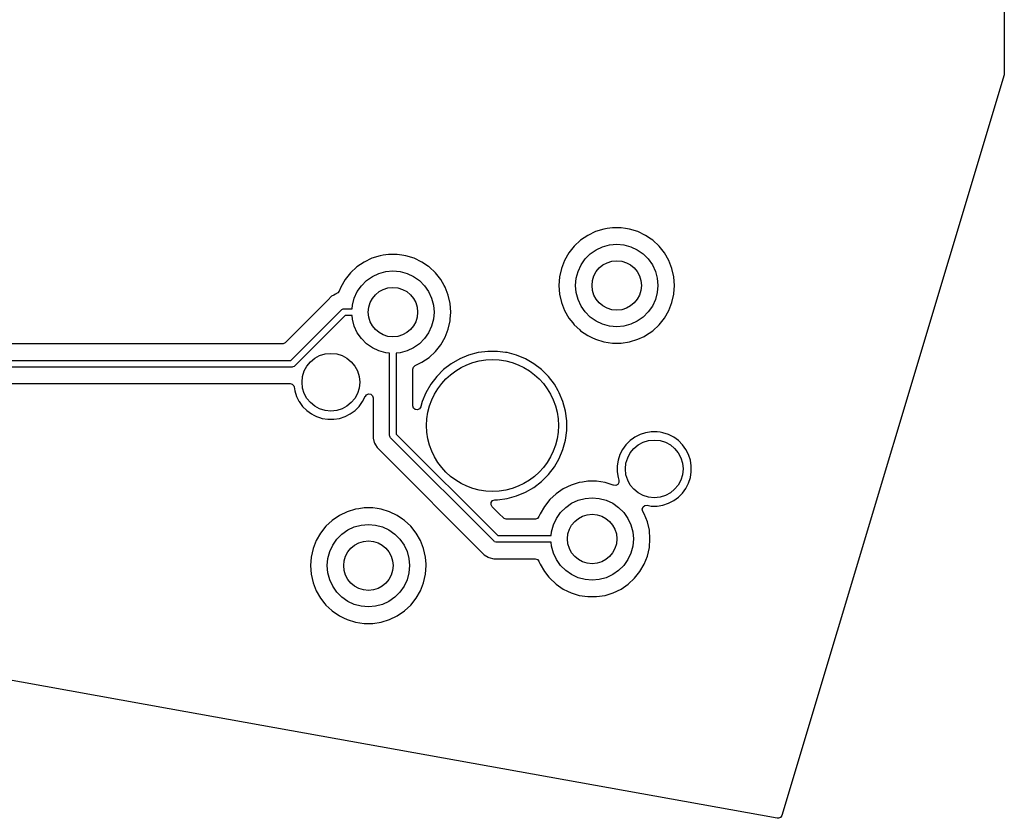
# Model space of a CAD drawing. Extents: x 98 to 223, y -135 to -41.
# Tile 14 of 23: x 193 to 223, y -135 to -111. Entities that reach past the tile are written whole.
import ezdxf

# ---------------------------------------------------------------- set-up
doc = ezdxf.new("R2010")
doc.units = 0
doc.layers.add('BLACK', color=7, linetype='CONTINUOUS')

msp = doc.modelspace()

# ---------------------------------------------------------------- linework, layer by layer
at = {"layer": 'BLACK', "linetype": 'CONTINUOUS'}
for p, q in [((223.182185, -48.567008), (223.178255, -112.144557)), ((223.173023, -112.180189), (216.431697, -134.645155)), ((223.178255, -112.144557), (223.173023, -112.180189)), ((211.288592, -116.81955), (211.127027, -116.843903)), ((211.288598, -116.81955), (211.288592, -116.81955)), ((211.550962, -116.81955), (211.288598, -116.81955)), ((211.550967, -116.81955), (211.550962, -116.81955)), ((211.685603, -116.839844), (211.550967, -116.81955)), ((210.542082, -117.049818), (210.3253, -117.197617)), ((210.542083, -117.049817), (210.542082, -117.049818)), ((210.778453, -116.935988), (210.542083, -117.049817)), ((211.029156, -116.858656), (210.778453, -116.935988)), ((211.029162, -116.858655), (211.029156, -116.858656)), ((211.029165, -116.858654), (211.029162, -116.858655)), ((211.127027, -116.843903), (211.029165, -116.858654)), ((211.810395, -116.858654), (211.685603, -116.839844)), ((211.810399, -116.858655), (211.810395, -116.858654)), ((211.810403, -116.858656), (211.810399, -116.858655)), ((212.061107, -116.935988), (211.810403, -116.858656)), ((212.297476, -117.049817), (212.061105, -116.935988)), ((212.061105, -116.935988), (212.061107, -116.935988)), ((212.297477, -117.049818), (212.297476, -117.049817)), ((212.29748, -117.04982), (212.297477, -117.049818)), ((212.297484, -117.049822), (212.29748, -117.04982)), ((212.46192, -117.161933), (212.297484, -117.049822)), ((210.132978, -117.376064), (209.969394, -117.581193)), ((210.3253, -117.197617), (210.132978, -117.376064)), ((210.79478, -117.487518), (210.992255, -117.395434)), ((210.992255, -117.395434), (211.20272, -117.33904)), ((211.20272, -117.33904), (211.41978, -117.32005)), ((211.41978, -117.32005), (211.63684, -117.33904)), ((211.63684, -117.33904), (211.847305, -117.395434)), ((211.847305, -117.395434), (212.04478, -117.487518)), ((212.514259, -117.197617), (212.46192, -117.161933)), ((212.706581, -117.376064), (212.514259, -117.197617)), ((212.706584, -117.376068), (212.706581, -117.376064)), ((212.706585, -117.376069), (212.706584, -117.376068)), ((212.870166, -117.581193), (212.706585, -117.376069)), ((204.238126, -117.668606), (203.987423, -117.745938)), ((204.238132, -117.668605), (204.238126, -117.668606)), ((204.238135, -117.668604), (204.238132, -117.668605)), ((204.335997, -117.653853), (204.238135, -117.668604)), ((204.497562, -117.6295), (204.335997, -117.653853)), ((204.497568, -117.6295), (204.497562, -117.6295)), ((204.759932, -117.6295), (204.497568, -117.6295)), ((204.759937, -117.6295), (204.759932, -117.6295)), ((204.894573, -117.649794), (204.759937, -117.6295)), ((205.019365, -117.668604), (204.894573, -117.649794)), ((205.019369, -117.668605), (205.019365, -117.668604)), ((205.019373, -117.668606), (205.019369, -117.668605)), ((205.270077, -117.745938), (205.019373, -117.668606)), ((209.969394, -117.581193), (209.838212, -117.808406)), ((210.462224, -117.766565), (210.616295, -117.612494)), ((210.616295, -117.612494), (210.79478, -117.487518)), ((212.04478, -117.487518), (212.223265, -117.612494)), ((212.223265, -117.612494), (212.377336, -117.766565)), ((213.001348, -117.808407), (212.870166, -117.581193)), ((203.53427, -118.007567), (203.341948, -118.186014)), ((203.751052, -117.859768), (203.53427, -118.007567)), ((203.751053, -117.859767), (203.751052, -117.859768)), ((203.987423, -117.745938), (203.751053, -117.859767)), ((205.506446, -117.859767), (205.270075, -117.745938)), ((205.270075, -117.745938), (205.270077, -117.745938)), ((205.506447, -117.859768), (205.506446, -117.859767)), ((205.50645, -117.85977), (205.506447, -117.859768)), ((205.506454, -117.859772), (205.50645, -117.85977)), ((205.706502, -117.996163), (205.506454, -117.859772)), ((205.723229, -118.007567), (205.706502, -117.996163)), ((205.915551, -118.186014), (205.723229, -118.007567)), ((209.838212, -117.808406), (209.742362, -118.052628)), ((210.245164, -118.142525), (210.337248, -117.94505)), ((210.337248, -117.94505), (210.462224, -117.766565)), ((212.377336, -117.766565), (212.502312, -117.94505)), ((212.502312, -117.94505), (212.594396, -118.142525)), ((213.0972, -118.052634), (213.001348, -117.808407)), ((203.341948, -118.186014), (203.178364, -118.391143)), ((203.825265, -118.422444), (204.00375, -118.297468)), ((204.00375, -118.297468), (204.201225, -118.205384)), ((204.201225, -118.205384), (204.41169, -118.14899)), ((204.41169, -118.14899), (204.62875, -118.13)), ((204.62875, -118.13), (204.84581, -118.14899)), ((204.84581, -118.14899), (205.056275, -118.205384)), ((205.056275, -118.205384), (205.25375, -118.297468)), ((205.25375, -118.297468), (205.432235, -118.422444)), ((205.915554, -118.186018), (205.915551, -118.186014)), ((205.915555, -118.186019), (205.915554, -118.186018)), ((206.079136, -118.391143), (205.915555, -118.186019)), ((209.683976, -118.308429), (209.664372, -118.570045)), ((209.683977, -118.308424), (209.683976, -118.308429)), ((209.742356, -118.052647), (209.683977, -118.308424)), ((209.742362, -118.052628), (209.742356, -118.052647)), ((210.18877, -118.35299), (210.245164, -118.142525)), ((212.594396, -118.142525), (212.65079, -118.35299)), ((213.155582, -118.30842), (213.0972, -118.052634)), ((213.155582, -118.308424), (213.155582, -118.30842)), ((213.155583, -118.308429), (213.155582, -118.308424)), ((213.175188, -118.570045), (213.155583, -118.308429)), ((203.047181, -118.618358), (202.998114, -118.743378)), ((203.047183, -118.618354), (203.047181, -118.618358)), ((203.178364, -118.391143), (203.047183, -118.618354)), ((203.546218, -118.755), (203.671194, -118.576515)), ((203.671194, -118.576515), (203.825265, -118.422444)), ((205.432235, -118.422444), (205.586306, -118.576515)), ((205.586306, -118.576515), (205.711282, -118.755)), ((206.182425, -118.570045), (206.079136, -118.391143)), ((206.210318, -118.618357), (206.182425, -118.570045)), ((206.30617, -118.862584), (206.210318, -118.618357)), ((209.664372, -118.570045), (209.664372, -118.570054)), ((209.664372, -118.570054), (209.683976, -118.83167)), ((210.16978, -118.57005), (210.18877, -118.35299)), ((210.18877, -118.78711), (210.16978, -118.57005)), ((212.65079, -118.35299), (212.66978, -118.57005)), ((212.66978, -118.57005), (212.65079, -118.78711)), ((213.156426, -118.820422), (213.175188, -118.570054)), ((213.175188, -118.570054), (213.175188, -118.570045)), ((202.768245, -118.899481), (202.656443, -119.011284)), ((202.768248, -118.899479), (202.768245, -118.899481)), ((202.832164, -118.862578), (202.768248, -118.899479)), ((202.885681, -118.83168), (202.832164, -118.862578)), ((202.888295, -118.83017), (202.885681, -118.83168)), ((202.905178, -118.820422), (202.888295, -118.83017)), ((202.914783, -118.817849), (202.905178, -118.820422)), ((202.955298, -118.798591), (202.914783, -118.817849)), ((202.998114, -118.743378), (202.955298, -118.798591)), ((203.454134, -118.952475), (203.546218, -118.755)), ((205.711282, -118.755), (205.803366, -118.952475)), ((206.364552, -119.11837), (206.30617, -118.862584)), ((209.683976, -118.83167), (209.683977, -118.831675)), ((209.683977, -118.831675), (209.742356, -119.087452)), ((210.245164, -118.997575), (210.18877, -118.78711)), ((212.65079, -118.78711), (212.594396, -118.997575)), ((213.0972, -119.087466), (213.155582, -118.83168)), ((213.155582, -118.83168), (213.156426, -118.820422)), ((202.656441, -119.011286), (201.991408, -119.67632)), ((202.656443, -119.011284), (202.656441, -119.011286)), ((203.387499, -119.28), (203.39774, -119.16294)), ((203.39774, -119.16294), (203.454134, -118.952475)), ((205.803366, -118.952475), (205.85976, -119.16294)), ((205.85976, -119.16294), (205.87875, -119.38)), ((206.364552, -119.118374), (206.364552, -119.11837)), ((206.364553, -119.118379), (206.364552, -119.118374)), ((206.384158, -119.379995), (206.364553, -119.118379)), ((209.742356, -119.087452), (209.742358, -119.087461)), ((209.742358, -119.087461), (209.74236, -119.087466)), ((209.74236, -119.087466), (209.838212, -119.331693)), ((210.337248, -119.19505), (210.245164, -118.997575)), ((210.462224, -119.373535), (210.337248, -119.19505)), ((212.502312, -119.19505), (212.377336, -119.373535)), ((212.594396, -118.997575), (212.502312, -119.19505)), ((213.001348, -119.331693), (213.0972, -119.087466)), ((201.532019, -120.843522), (203.066252, -119.309289)), ((203.178385, -119.48), (201.644152, -121.014233)), ((203.066252, -119.309289), (203.081406, -119.296853)), ((203.081406, -119.296853), (203.117454, -119.281921)), ((203.117454, -119.281921), (203.136963, -119.28)), ((203.136963, -119.28), (203.387499, -119.28)), ((203.387499, -119.48), (203.178385, -119.48)), ((203.39774, -119.59706), (203.387499, -119.48)), ((205.87875, -119.38), (205.85976, -119.59706)), ((206.368038, -119.595109), (206.384158, -119.380004)), ((206.384158, -119.380004), (206.384158, -119.379995)), ((209.838212, -119.331693), (209.969394, -119.558907)), ((210.616295, -119.527606), (210.462224, -119.373535)), ((212.377336, -119.373535), (212.223265, -119.527606)), ((212.870166, -119.558907), (213.001348, -119.331693)), ((201.991408, -119.67632), (201.361025, -120.306703)), ((203.454134, -119.807525), (203.39774, -119.59706)), ((203.546218, -120.005), (203.454134, -119.807525)), ((205.803366, -119.807525), (205.711282, -120.005)), ((205.85976, -119.59706), (205.803366, -119.807525)), ((206.30617, -119.897416), (206.364552, -119.64163)), ((206.364552, -119.64163), (206.368038, -119.595109)), ((209.969394, -119.558907), (210.086446, -119.705686)), ((210.086446, -119.705686), (210.132978, -119.764035)), ((210.132978, -119.764035), (210.296921, -119.91615)), ((210.79478, -119.652582), (210.616295, -119.527606)), ((210.992255, -119.744666), (210.79478, -119.652582)), ((211.20272, -119.80106), (210.992255, -119.744666)), ((211.41978, -119.82005), (211.20272, -119.80106)), ((211.63684, -119.80106), (211.41978, -119.82005)), ((211.847305, -119.744666), (211.63684, -119.80106)), ((212.04478, -119.652582), (211.847305, -119.744666)), ((212.223265, -119.527606), (212.04478, -119.652582)), ((212.514259, -119.942483), (212.706585, -119.764031)), ((212.706585, -119.764031), (212.870166, -119.558907)), ((203.671194, -120.183485), (203.546218, -120.005)), ((205.711282, -120.005), (205.586306, -120.183485)), ((206.210318, -120.141643), (206.30617, -119.897416)), ((210.296921, -119.91615), (210.325301, -119.942483)), ((210.325301, -119.942483), (210.542076, -120.090278)), ((210.542076, -120.090278), (210.542081, -120.09028)), ((210.542081, -120.09028), (210.542082, -120.090281)), ((210.542082, -120.090281), (210.542083, -120.090282)), ((210.542083, -120.090282), (210.667623, -120.150738)), ((212.061103, -120.204113), (212.247891, -120.11416)), ((212.247891, -120.11416), (212.297476, -120.090282)), ((212.297476, -120.090281), (212.297484, -120.090278)), ((212.297476, -120.090282), (212.297476, -120.090281)), ((212.297484, -120.090278), (212.514259, -119.942483)), ((201.273344, -120.343022), (191.548955, -120.343022)), ((201.299702, -120.340188), (201.273344, -120.343022)), ((201.361025, -120.306703), (201.299702, -120.340188)), ((203.825265, -120.337556), (203.671194, -120.183485)), ((204.00375, -120.462532), (203.825265, -120.337556)), ((205.432235, -120.337556), (205.25375, -120.462532)), ((205.586306, -120.183485), (205.432235, -120.337556)), ((205.915555, -120.573981), (206.079136, -120.368857)), ((206.079136, -120.368857), (206.210318, -120.141643)), ((210.667623, -120.150738), (210.778453, -120.204111)), ((210.778453, -120.204111), (210.778454, -120.204111)), ((210.778454, -120.204111), (210.778457, -120.204113)), ((210.778457, -120.204113), (211.029165, -120.281446)), ((211.029165, -120.281446), (211.288598, -120.32055)), ((211.288598, -120.32055), (211.550962, -120.32055)), ((211.550962, -120.32055), (211.810395, -120.281446)), ((211.810395, -120.281446), (212.061103, -120.204113)), ((204.201225, -120.554616), (204.00375, -120.462532)), ((204.41169, -120.61101), (204.201225, -120.554616)), ((204.52875, -120.621251), (204.41169, -120.61101)), ((204.52875, -123.120178), (204.52875, -120.621251)), ((204.84581, -120.61101), (204.72875, -120.621251)), ((204.72875, -120.621251), (204.72875, -123.078756)), ((205.056275, -120.554616), (204.84581, -120.61101)), ((205.25375, -120.462532), (205.056275, -120.554616)), ((205.723229, -120.752433), (205.915555, -120.573981)), ((206.926565, -120.683917), (206.654026, -120.796807)), ((206.926575, -120.683914), (206.926565, -120.683917)), ((207.211534, -120.60756), (206.926575, -120.683914)), ((207.225612, -120.605706), (207.211534, -120.60756)), ((207.504013, -120.569053), (207.225612, -120.605706)), ((207.504021, -120.569053), (207.504013, -120.569053)), ((207.799033, -120.569053), (207.504021, -120.569053)), ((207.79904, -120.569053), (207.799033, -120.569053)), ((208.04264, -120.601124), (207.79904, -120.569053)), ((208.09152, -120.60756), (208.04264, -120.601124)), ((208.376479, -120.683914), (208.09152, -120.60756)), ((208.376481, -120.683915), (208.376479, -120.683914)), ((208.376488, -120.683917), (208.376481, -120.683915)), ((208.649027, -120.796807), (208.376488, -120.683917)), ((191.060853, -120.843522), (201.532019, -120.843522)), ((201.644152, -121.014233), (201.628998, -121.026669)), ((205.248935, -121.044597), (205.299448, -120.999916)), ((205.299448, -120.999916), (205.506454, -120.900228)), ((205.506454, -120.900228), (205.723229, -120.752433)), ((206.398533, -120.944314), (206.164486, -121.123905)), ((206.654016, -120.796811), (206.398533, -120.944314)), ((206.654026, -120.796807), (206.654016, -120.796811)), ((208.649037, -120.796811), (208.649027, -120.796807)), ((208.90452, -120.944314), (208.649037, -120.796811)), ((209.138567, -121.123905), (208.90452, -120.944314)), ((201.573441, -121.043522), (191.060853, -121.043522)), ((201.59295, -121.041601), (201.573441, -121.043522)), ((201.628998, -121.026669), (201.59295, -121.041601)), ((205.22925, -121.111636), (205.248935, -121.044597)), ((205.22925, -122.222477), (205.22925, -121.111636)), ((206.164479, -121.123911), (205.955885, -121.332505)), ((206.164486, -121.123905), (206.164479, -121.123911)), ((209.138574, -121.123911), (209.138567, -121.123905)), ((209.347168, -121.332505), (209.138574, -121.123911)), ((191.548955, -121.544022), (201.486772, -121.544022)), ((201.486772, -121.544022), (201.486788, -121.544023)), ((201.486788, -121.544023), (201.494384, -121.544023)), ((201.494384, -121.544023), (201.505408, -121.544023)), ((201.505408, -121.544023), (201.572447, -121.563708)), ((201.572447, -121.563708), (201.618202, -121.616512)), ((205.776288, -121.566559), (205.628785, -121.822042)), ((205.955879, -121.332512), (205.776288, -121.566559)), ((205.955885, -121.332505), (205.955879, -121.332512)), ((209.347174, -121.332512), (209.347168, -121.332505)), ((209.526765, -121.566559), (209.347174, -121.332512)), ((209.643244, -121.768308), (209.526765, -121.566559)), ((201.618202, -121.616512), (201.627881, -121.648625)), ((201.627881, -121.648625), (201.646837, -121.768308)), ((201.646837, -121.768308), (201.701579, -121.936791)), ((203.791642, -121.933169), (203.825719, -121.883292)), ((203.825719, -121.883292), (203.890067, -121.856069)), ((203.890067, -121.856069), (203.958918, -121.867956)), ((203.958918, -121.867956), (204.010412, -121.91518)), ((205.628781, -121.822052), (205.515891, -122.094591)), ((205.628785, -121.822042), (205.628781, -121.822052)), ((209.67427, -121.822046), (209.643244, -121.768308)), ((209.787166, -122.094601), (209.67427, -121.822046)), ((201.701579, -121.936791), (201.70158, -121.936794)), ((201.70158, -121.936794), (201.774876, -122.080642)), ((201.774876, -122.080642), (201.782009, -122.094642)), ((201.782009, -122.094642), (201.88614, -122.237966)), ((203.603106, -122.237966), (203.707237, -122.094642)), ((203.707237, -122.094642), (203.787665, -121.936794)), ((203.787665, -121.936794), (203.787666, -121.936791)), ((203.787666, -121.936791), (203.789529, -121.932294)), ((203.789529, -121.932294), (203.791642, -121.933169)), ((204.010412, -121.91518), (204.02825, -121.979255)), ((204.02825, -121.979255), (204.02825, -123.033508)), ((205.515888, -122.094601), (205.477474, -122.237967)), ((205.515891, -122.094591), (205.515888, -122.094601)), ((209.86352, -122.37956), (209.787166, -122.094601)), ((201.88614, -122.237966), (202.011409, -122.363235)), ((202.011409, -122.363235), (202.154733, -122.467366)), ((202.154733, -122.467366), (202.232152, -122.506813)), ((202.232152, -122.506813), (202.31258, -122.547794)), ((203.176665, -122.547794), (203.334513, -122.467366)), ((203.334513, -122.467366), (203.477837, -122.363235)), ((203.477837, -122.363235), (203.603106, -122.237966)), ((205.229285, -122.225428), (205.22925, -122.222477)), ((205.25056, -122.29198), (205.229285, -122.225428)), ((205.304437, -122.336465), (205.25056, -122.29198)), ((205.373813, -122.34476), (205.304437, -122.336465)), ((205.43666, -122.314231), (205.373813, -122.34476)), ((205.473025, -122.25457), (205.43666, -122.314231)), ((205.477474, -122.237967), (205.473025, -122.25457)), ((209.902027, -122.672047), (209.86352, -122.37956)), ((202.31258, -122.547794), (202.312583, -122.547795)), ((202.312583, -122.547795), (202.396824, -122.575166)), ((202.396824, -122.575166), (202.481068, -122.602538)), ((202.481068, -122.602538), (202.656044, -122.630252)), ((202.656044, -122.630252), (202.656045, -122.630252)), ((202.656045, -122.630252), (202.833201, -122.630252)), ((202.833201, -122.630252), (202.833202, -122.630252)), ((202.833202, -122.630252), (203.008178, -122.602538)), ((203.008178, -122.602538), (203.176665, -122.547794)), ((209.902027, -122.967059), (209.902027, -122.672047)), ((204.02825, -123.033508), (204.028249, -123.033526)), ((204.028249, -123.033526), (204.028249, -123.199232)), ((204.72875, -123.078756), (207.809099, -126.159106)), ((209.86352, -123.259546), (209.902027, -122.967059)), ((212.126388, -123.091311), (211.96854, -123.17174)), ((212.126391, -123.09131), (212.126388, -123.091311)), ((212.294874, -123.036568), (212.126391, -123.09131)), ((212.411526, -123.018092), (212.294874, -123.036568)), ((212.469852, -123.008854), (212.411526, -123.018092)), ((212.64701, -123.008854), (212.469852, -123.008854)), ((212.734498, -123.022711), (212.64701, -123.008854)), ((212.821987, -123.036568), (212.734498, -123.022711)), ((212.99047, -123.09131), (212.821987, -123.036568)), ((212.990473, -123.091311), (212.99047, -123.09131)), ((213.148321, -123.17174), (212.990473, -123.091311)), ((204.028249, -123.199232), (204.028248, -123.199232)), ((204.028248, -123.199232), (204.028249, -123.199235)), ((204.028249, -123.199235), (204.063589, -123.331125)), ((204.063589, -123.331125), (204.069173, -123.351962)), ((204.069173, -123.351962), (204.069173, -123.351963)), ((204.069173, -123.351963), (204.097566, -123.401141)), ((204.097566, -123.401141), (204.097566, -123.401142)), ((204.097566, -123.401142), (204.148225, -123.488887)), ((204.530671, -123.139687), (204.52875, -123.120178)), ((204.545603, -123.175735), (204.530671, -123.139687)), ((204.558039, -123.190889), (204.545603, -123.175735)), ((207.696968, -126.329817), (204.558039, -123.190889)), ((209.787166, -123.544505), (209.86352, -123.259546)), ((211.699947, -123.401142), (211.595817, -123.544463)), ((211.699948, -123.40114), (211.699947, -123.401142)), ((211.69995, -123.401138), (211.699948, -123.40114)), ((211.825214, -123.275873), (211.69995, -123.401137)), ((211.69995, -123.401137), (211.69995, -123.401138)), ((211.825215, -123.275873), (211.825214, -123.275873)), ((211.825217, -123.275871), (211.825215, -123.275873)), ((211.930697, -123.199235), (211.825217, -123.275871)), ((211.96854, -123.17174), (211.930697, -123.199235)), ((213.291645, -123.275871), (213.148321, -123.17174)), ((213.416914, -123.40114), (213.291645, -123.275871)), ((213.521045, -123.544464), (213.416914, -123.40114)), ((204.148225, -123.488887), (204.148231, -123.488895)), ((204.148231, -123.488895), (204.267099, -123.607763)), ((204.267099, -123.607763), (204.267104, -123.607767)), ((204.267104, -123.607767), (207.398962, -126.739626)), ((209.67427, -123.81706), (209.787166, -123.544505)), ((211.515387, -123.702314), (211.460645, -123.870797)), ((211.515388, -123.702311), (211.515387, -123.702314)), ((211.595817, -123.544463), (211.515388, -123.702311)), ((213.52107, -123.544514), (213.521045, -123.544464)), ((213.601473, -123.702311), (213.52107, -123.544514)), ((213.601474, -123.702314), (213.601473, -123.702311)), ((213.608529, -123.724027), (213.601474, -123.702314)), ((209.526765, -124.072547), (209.67427, -123.81706)), ((211.460645, -123.870797), (211.432931, -124.045775)), ((213.656217, -123.870799), (213.608529, -123.724027)), ((213.683931, -124.045775), (213.656217, -123.870799)), ((209.347173, -124.306595), (209.526765, -124.072547)), ((211.432931, -124.045775), (211.432931, -124.222932)), ((211.432931, -124.222932), (211.460645, -124.397912)), ((213.656217, -124.397909), (213.683931, -124.222933)), ((213.683931, -124.222933), (213.683931, -124.045775)), ((208.904521, -124.694791), (209.138569, -124.515199)), ((209.138569, -124.515199), (209.347173, -124.306595)), ((210.28368, -124.547712), (210.032977, -124.625044)), ((210.283686, -124.547711), (210.28368, -124.547712)), ((210.283689, -124.54771), (210.283686, -124.547711)), ((210.381551, -124.532959), (210.283689, -124.54771)), ((210.543116, -124.508606), (210.381551, -124.532959)), ((210.543122, -124.508606), (210.543116, -124.508606)), ((210.805486, -124.508606), (210.543122, -124.508606)), ((210.805491, -124.508606), (210.805486, -124.508606)), ((210.940127, -124.5289), (210.805491, -124.508606)), ((211.064919, -124.54771), (210.940127, -124.5289)), ((211.064923, -124.547711), (211.064919, -124.54771)), ((211.064927, -124.547712), (211.064923, -124.547711)), ((211.315631, -124.625044), (211.064927, -124.547712)), ((211.48738, -124.543896), (211.451299, -124.603729)), ((211.460645, -124.397912), (211.485385, -124.474055)), ((211.485385, -124.474055), (211.48738, -124.543896)), ((213.521045, -124.724244), (213.601473, -124.566396)), ((213.601473, -124.566396), (213.656217, -124.397909)), ((208.376479, -124.955192), (208.649034, -124.842296)), ((208.649034, -124.842296), (208.904521, -124.694791)), ((209.579824, -124.886673), (209.387502, -125.06512)), ((209.796606, -124.738874), (209.579824, -124.886673)), ((209.796607, -124.738873), (209.796606, -124.738874)), ((210.032977, -124.625044), (209.796607, -124.738873)), ((211.316621, -124.625433), (211.315631, -124.625044)), ((211.319184, -124.626591), (211.316621, -124.625433)), ((211.31973, -124.626653), (211.319184, -124.626591)), ((211.319948, -124.626739), (211.31973, -124.626653)), ((211.31997, -124.626681), (211.319948, -124.626739)), ((211.388598, -124.634556), (211.31997, -124.626681)), ((211.451299, -124.603729), (211.388598, -124.634556)), ((213.291645, -124.992837), (213.416914, -124.867568)), ((213.416914, -124.867568), (213.521045, -124.724244)), ((207.606056, -125.220411), (207.61104, -125.15072)), ((207.61104, -125.15072), (207.652911, -125.094786)), ((207.652911, -125.094786), (207.718376, -125.070369)), ((207.718376, -125.070369), (207.727222, -125.070053)), ((207.727222, -125.070053), (207.799026, -125.070053)), ((207.799026, -125.070053), (207.799033, -125.070053)), ((207.799033, -125.070053), (208.09152, -125.031546)), ((208.09152, -125.031546), (208.376479, -124.955192)), ((209.387502, -125.06512), (209.223918, -125.270249)), ((209.870819, -125.30155), (210.049304, -125.176574)), ((210.049304, -125.176574), (210.246779, -125.08449)), ((210.246779, -125.08449), (210.457244, -125.028096)), ((210.457244, -125.028096), (210.674304, -125.009106)), ((210.674304, -125.009106), (210.891364, -125.028096)), ((210.891364, -125.028096), (211.101829, -125.08449)), ((211.101829, -125.08449), (211.299304, -125.176574)), ((211.299304, -125.176574), (211.477789, -125.30155)), ((212.821986, -125.23214), (212.990473, -125.177396)), ((212.990473, -125.177396), (213.148321, -125.096968)), ((213.148321, -125.096968), (213.291645, -124.992837)), ((203.241947, -125.434994), (203.005577, -125.548823)), ((203.49265, -125.357662), (203.241947, -125.434994)), ((203.492656, -125.357661), (203.49265, -125.357662)), ((203.492659, -125.35766), (203.492656, -125.357661)), ((203.590521, -125.342909), (203.492659, -125.35766)), ((203.752086, -125.318556), (203.590521, -125.342909)), ((203.752092, -125.318556), (203.752086, -125.318556)), ((204.014456, -125.318556), (203.752092, -125.318556)), ((204.014461, -125.318556), (204.014456, -125.318556)), ((204.149097, -125.33885), (204.014461, -125.318556)), ((204.273889, -125.35766), (204.149097, -125.33885)), ((204.273893, -125.357661), (204.273889, -125.35766)), ((204.273897, -125.357662), (204.273893, -125.357661)), ((204.524601, -125.434994), (204.273897, -125.357662)), ((204.76097, -125.548823), (204.524599, -125.434994)), ((204.524599, -125.434994), (204.524601, -125.434994)), ((207.63954, -125.281733), (207.606056, -125.220411)), ((207.855264, -125.497456), (207.63954, -125.281733)), ((207.980095, -125.622287), (207.855264, -125.497456)), ((209.092736, -125.497463), (209.060377, -125.579911)), ((209.092739, -125.497456), (209.092736, -125.497461)), ((209.092736, -125.497461), (209.092736, -125.497463)), ((209.223918, -125.270249), (209.092739, -125.497456)), ((209.591772, -125.634106), (209.716748, -125.455621)), ((209.716748, -125.455621), (209.870819, -125.30155)), ((211.477789, -125.30155), (211.63186, -125.455621)), ((211.63186, -125.455621), (211.756836, -125.634106)), ((212.196857, -125.355878), (212.219709, -125.289851)), ((212.21333, -125.423778), (212.196857, -125.355878)), ((212.255872, -125.497462), (212.21333, -125.423778)), ((212.219709, -125.289851), (212.274631, -125.24666)), ((212.255872, -125.497463), (212.255871, -125.497462)), ((212.255871, -125.497462), (212.255872, -125.497462)), ((212.351724, -125.74169), (212.255872, -125.497463)), ((212.274631, -125.24666), (212.340113, -125.239305)), ((212.340113, -125.239305), (212.469852, -125.259854)), ((212.469852, -125.259854), (212.469853, -125.259854)), ((212.469853, -125.259854), (212.647009, -125.259854)), ((212.647009, -125.259854), (212.64701, -125.259854)), ((212.64701, -125.259854), (212.821986, -125.23214)), ((202.788794, -125.696623), (202.596472, -125.87507)), ((203.005576, -125.548824), (202.788794, -125.696623)), ((203.005577, -125.548823), (203.005576, -125.548824)), ((204.760971, -125.548824), (204.76097, -125.548823)), ((204.760974, -125.548826), (204.760971, -125.548824)), ((204.760978, -125.548828), (204.760974, -125.548826)), ((204.921724, -125.658423), (204.760978, -125.548828)), ((204.977753, -125.696623), (204.921724, -125.658423)), ((205.170075, -125.87507), (204.977753, -125.696623)), ((208.000737, -125.638921), (207.980095, -125.622287)), ((208.067776, -125.658606), (208.000737, -125.638921)), ((208.944951, -125.658606), (208.067776, -125.658606)), ((208.951694, -125.658423), (208.944951, -125.658606)), ((209.017564, -125.635122), (208.951694, -125.658423)), ((209.060377, -125.579911), (209.017564, -125.635122)), ((209.499688, -125.831581), (209.591772, -125.634106)), ((211.756836, -125.634106), (211.84892, -125.831581)), ((212.410106, -125.997476), (212.351724, -125.74169)), ((202.432888, -126.080199), (202.301706, -126.307412)), ((202.596472, -125.87507), (202.432888, -126.080199)), ((203.079789, -126.1115), (203.258274, -125.986524)), ((203.258274, -125.986524), (203.455749, -125.89444)), ((203.455749, -125.89444), (203.666214, -125.838046)), ((203.666214, -125.838046), (203.883274, -125.819056)), ((203.883274, -125.819056), (204.100334, -125.838046)), ((204.100334, -125.838046), (204.310799, -125.89444)), ((204.310799, -125.89444), (204.508274, -125.986524)), ((204.508274, -125.986524), (204.686759, -126.1115)), ((205.170078, -125.875074), (205.170075, -125.87507)), ((205.170079, -125.875075), (205.170078, -125.875074)), ((205.33366, -126.080199), (205.170079, -125.875075)), ((205.464842, -126.307413), (205.33366, -126.080199)), ((209.433053, -126.159106), (209.443294, -126.042046)), ((209.443294, -126.042046), (209.499688, -125.831581)), ((211.84892, -125.831581), (211.905314, -126.042046)), ((211.905314, -126.042046), (211.924304, -126.259106)), ((212.429712, -126.259106), (212.410106, -125.997476)), ((202.301706, -126.307412), (202.205856, -126.551634)), ((202.800742, -126.444056), (202.925718, -126.265571)), ((202.925718, -126.265571), (203.079789, -126.1115)), ((204.686759, -126.1115), (204.84083, -126.265571)), ((204.84083, -126.265571), (204.965806, -126.444056)), ((205.560694, -126.55164), (205.464842, -126.307413)), ((207.712121, -126.342254), (207.696968, -126.329817)), ((207.748169, -126.357185), (207.712121, -126.342254)), ((207.767678, -126.359106), (207.748169, -126.357185)), ((209.433053, -126.359106), (207.767678, -126.359106)), ((207.809099, -126.159106), (209.433053, -126.159106)), ((209.443294, -126.476166), (209.433053, -126.359106)), ((211.924304, -126.259106), (211.905314, -126.476166)), ((212.410106, -126.520736), (212.429712, -126.259106)), ((202.20585, -126.551653), (202.147471, -126.80743)), ((202.205856, -126.551634), (202.20585, -126.551653)), ((202.652264, -126.851996), (202.708658, -126.641531)), ((202.708658, -126.641531), (202.800742, -126.444056)), ((204.965806, -126.444056), (205.05789, -126.641531)), ((205.05789, -126.641531), (205.114284, -126.851996)), ((205.619076, -126.807426), (205.560694, -126.55164)), ((209.499688, -126.686631), (209.443294, -126.476166)), ((209.591772, -126.884106), (209.499688, -126.686631)), ((211.84892, -126.686631), (211.756836, -126.884106)), ((211.905314, -126.476166), (211.84892, -126.686631)), ((212.351724, -126.776522), (212.410106, -126.520736)), ((202.14747, -126.807435), (202.127866, -127.069051)), ((202.147471, -126.80743), (202.14747, -126.807435)), ((202.633274, -127.069056), (202.652264, -126.851996)), ((205.114284, -126.851996), (205.133274, -127.069056)), ((205.619076, -126.80743), (205.619076, -126.807426)), ((205.619077, -126.807435), (205.619076, -126.80743)), ((205.635062, -127.020755), (205.619077, -126.807435)), ((207.398962, -126.739626), (207.398964, -126.739627)), ((207.398964, -126.739627), (207.398968, -126.73963)), ((207.398968, -126.73963), (207.516396, -126.807426)), ((207.516396, -126.807426), (207.535894, -126.818683)), ((207.535894, -126.818683), (207.688621, -126.859607)), ((207.688621, -126.859607), (207.688623, -126.859607)), ((207.688623, -126.859607), (207.854332, -126.859607)), ((207.854332, -126.859607), (207.854348, -126.859606)), ((207.854348, -126.859606), (208.944951, -126.859606)), ((208.944951, -126.859606), (209.01199, -126.879291)), ((209.01199, -126.879291), (209.057745, -126.932095)), ((209.057745, -126.932095), (209.060362, -126.938263)), ((209.060362, -126.938263), (209.092736, -127.020749)), ((209.716748, -127.062591), (209.591772, -126.884106)), ((211.756836, -126.884106), (211.63186, -127.062591)), ((212.255872, -127.020749), (212.351724, -126.776522)), ((197.833178, -131.409969), (173.711038, -127.069051)), ((202.127866, -127.069051), (202.127866, -127.06906)), ((202.127866, -127.06906), (202.14747, -127.330676)), ((202.652264, -127.286116), (202.633274, -127.069056)), ((202.708658, -127.496581), (202.652264, -127.286116)), ((205.114284, -127.286116), (205.05789, -127.496581)), ((205.133274, -127.069056), (205.114284, -127.286116)), ((205.619076, -127.330686), (205.638682, -127.069056)), ((205.638682, -127.069056), (205.635062, -127.020755)), ((209.092736, -127.020749), (209.223918, -127.247963)), ((209.223918, -127.247963), (209.35604, -127.413639)), ((209.870819, -127.216662), (209.716748, -127.062591)), ((210.049304, -127.341638), (209.870819, -127.216662)), ((211.477789, -127.216662), (211.299304, -127.341638)), ((211.63186, -127.062591), (211.477789, -127.216662)), ((211.961109, -127.453087), (212.12469, -127.247963)), ((212.12469, -127.247963), (212.255872, -127.020749)), ((202.14747, -127.330676), (202.147471, -127.330681)), ((202.147471, -127.330681), (202.20585, -127.586458)), ((202.20585, -127.586458), (202.205852, -127.586467)), ((202.205852, -127.586467), (202.205854, -127.586472)), ((202.205854, -127.586472), (202.301706, -127.830699)), ((202.800742, -127.694056), (202.708658, -127.496581)), ((205.05789, -127.496581), (204.965806, -127.694056)), ((205.464842, -127.830699), (205.560694, -127.586472)), ((205.560694, -127.586472), (205.619076, -127.330686)), ((209.35604, -127.413639), (209.387502, -127.453091)), ((209.387502, -127.453091), (209.569057, -127.621547)), ((210.246779, -127.433722), (210.049304, -127.341638)), ((210.457244, -127.490116), (210.246779, -127.433722)), ((210.674304, -127.509106), (210.457244, -127.490116)), ((210.891364, -127.490116), (210.674304, -127.509106)), ((211.101829, -127.433722), (210.891364, -127.490116)), ((211.299304, -127.341638), (211.101829, -127.433722)), ((211.768783, -127.631539), (211.961109, -127.453087)), ((202.301706, -127.830699), (202.432888, -128.057913)), ((202.925718, -127.872541), (202.800742, -127.694056)), ((203.079789, -128.026612), (202.925718, -127.872541)), ((204.84083, -127.872541), (204.686759, -128.026612)), ((204.965806, -127.694056), (204.84083, -127.872541)), ((205.33366, -128.057913), (205.464842, -127.830699)), ((209.569057, -127.621547), (209.579825, -127.631539)), ((209.579825, -127.631539), (209.7966, -127.779334)), ((209.7966, -127.779334), (209.796605, -127.779336)), ((209.796605, -127.779336), (209.796606, -127.779337)), ((209.796606, -127.779337), (209.796607, -127.779338)), ((209.796607, -127.779338), (209.922147, -127.839794)), ((209.922147, -127.839794), (210.032977, -127.893167)), ((211.315627, -127.893169), (211.552008, -127.779334)), ((211.552008, -127.779334), (211.768783, -127.631539)), ((202.432888, -128.057913), (202.56501, -128.223589)), ((203.258274, -128.151588), (203.079789, -128.026612)), ((203.455749, -128.243672), (203.258274, -128.151588)), ((204.508274, -128.151588), (204.310799, -128.243672)), ((204.686759, -128.026612), (204.508274, -128.151588)), ((205.170079, -128.263037), (205.33366, -128.057913)), ((210.032977, -127.893167), (210.032978, -127.893167)), ((210.032978, -127.893167), (210.032981, -127.893169)), ((210.032981, -127.893169), (210.283689, -127.970502)), ((210.283689, -127.970502), (210.543122, -128.009606)), ((210.543122, -128.009606), (210.805486, -128.009606)), ((210.805486, -128.009606), (211.064919, -127.970502)), ((211.064919, -127.970502), (211.315627, -127.893169)), ((202.56501, -128.223589), (202.596472, -128.263041)), ((202.596472, -128.263041), (202.778027, -128.431497)), ((202.778027, -128.431497), (202.788795, -128.441489)), ((202.788795, -128.441489), (203.00557, -128.589284)), ((203.666214, -128.300066), (203.455749, -128.243672)), ((203.883274, -128.319056), (203.666214, -128.300066)), ((204.100334, -128.300066), (203.883274, -128.319056)), ((204.310799, -128.243672), (204.100334, -128.300066)), ((204.760978, -128.589284), (204.977753, -128.441489)), ((204.977753, -128.441489), (205.170079, -128.263037)), ((203.00557, -128.589284), (203.005575, -128.589286)), ((203.005575, -128.589286), (203.005576, -128.589287)), ((203.005576, -128.589287), (203.005577, -128.589288)), ((203.005577, -128.589288), (203.131117, -128.649744)), ((203.131117, -128.649744), (203.241947, -128.703117)), ((203.241947, -128.703117), (203.241948, -128.703117)), ((203.241948, -128.703117), (203.241951, -128.703119)), ((203.241951, -128.703119), (203.492659, -128.780452)), ((203.492659, -128.780452), (203.752092, -128.819556)), ((204.014456, -128.819556), (204.273889, -128.780452)), ((204.273889, -128.780452), (204.524597, -128.703119)), ((204.524597, -128.703119), (204.760978, -128.589284)), ((203.752092, -128.819556), (204.014456, -128.819556)), ((216.290967, -134.731555), (197.833178, -131.409969)), ((216.329848, -134.732355), (216.290967, -134.731555)), ((216.393574, -134.703708), (216.329848, -134.732355)), ((216.431697, -134.645155), (216.393574, -134.703708))]:
    msp.add_line(p, q, dxfattribs=at)
at = {"layer": 'BLACK'}
for centre, radius in [((211.41978, -118.57005), 0.75), ((204.62875, -119.38), 0.75), ((202.744623, -121.504752), 0.875), ((207.651527, -122.819553), 2), ((212.558431, -124.134354), 0.875), ((210.674304, -126.259106), 0.75), ((203.883274, -127.069056), 0.75)]:
    msp.add_circle(centre, radius, dxfattribs=at)

doc.saveas('drawing.dxf')
